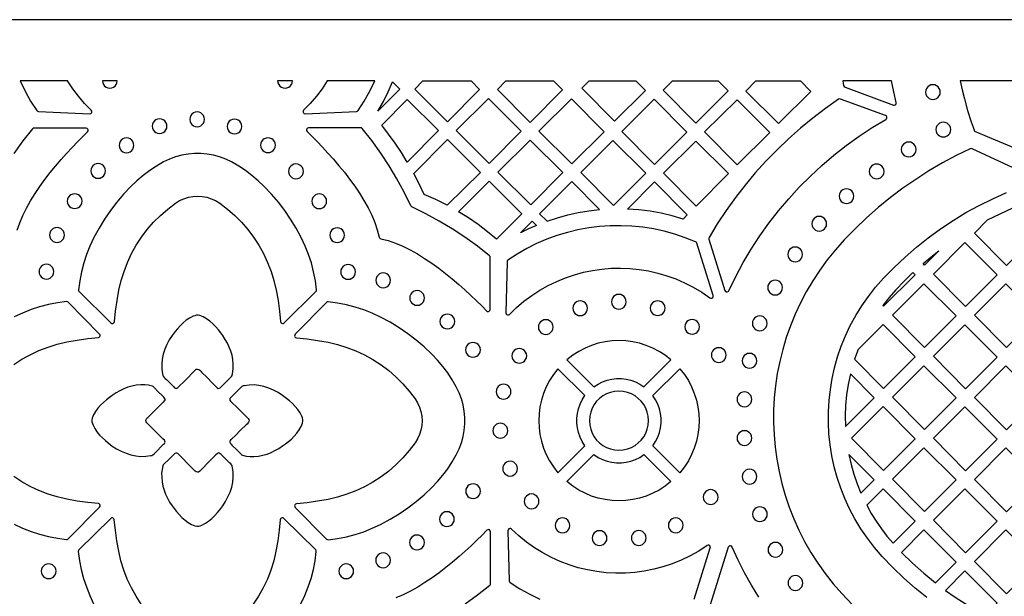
# Model space of a CAD drawing. Header units: millimetres. Extents: x -1176 to 822, y -1617 to -119.
# Tile 103 of 119: x 110 to 335, y -251 to -119. Entities that reach past the tile are written whole.
import ezdxf

# ---------------------------------------------------------------- set-up
doc = ezdxf.new("R2010")
doc.units = ezdxf.units.MM
doc.layers.add('pattern', color=5, linetype='Continuous', true_color=0x0000ff)

msp = doc.modelspace()

# ---------------------------------------------------------------- linework, layer by layer
at = {"layer": 'pattern'}
for points in [[(-1176, -1616.8), (822, -1616.8), (822, -118.96), (-1176, -118.96)], [(110.53, -132.96), (111.64, -135.28), (112.9, -137.54), (114.29, -139.73), (114.45, -139.89), (114.67, -139.94), (126.39, -140.47), (126.63, -140.42), (126.8, -140.27), (126.89, -140.07), (126.87, -139.84), (126.75, -139.64), (125.22, -138.07), (123.81, -136.44), (122.52, -134.73), (121.34, -132.96)], [(129.3, -132.96), (129.36, -133.4), (129.53, -133.8), (129.8, -134.14), (130.14, -134.39), (130.54, -134.56), (130.98, -134.62), (131.43, -134.56), (131.83, -134.39), (132.17, -134.14), (132.43, -133.8), (132.6, -133.4), (132.67, -132.96)], [(169.28, -132.96), (169.35, -133.4), (169.52, -133.8), (169.79, -134.14), (170.13, -134.39), (170.53, -134.56), (170.97, -134.62), (171.41, -134.56), (171.81, -134.39), (172.15, -134.14), (172.42, -133.8), (172.59, -133.4), (172.65, -132.96)], [(180.61, -132.96), (179.43, -134.73), (178.14, -136.43), (176.73, -138.07), (175.21, -139.64), (175.08, -139.84), (175.07, -140.07), (175.15, -140.27), (175.32, -140.42), (175.56, -140.47), (187.28, -139.94), (187.5, -139.89), (187.66, -139.73), (189.05, -137.54), (190.31, -135.28), (191.43, -132.96)], [(192.17, -139.82), (193.41, -137.65), (194.53, -135.43), (195.53, -133.14), (197.19, -134.8)], [(202.44, -132.96), (213.43, -132.96), (215.39, -134.92), (208.03, -142.27), (200.58, -134.82)], [(221.4, -132.96), (232.24, -132.96), (234.31, -135.01), (226.89, -142.41), (219.45, -134.9)], [(240.4, -132.96), (251.04, -132.96), (253.21, -135.11), (246.18, -142.13), (238.74, -134.62)], [(259.39, -132.96), (269.82, -132.96), (272.09, -135.23), (264.7, -142.62), (257.24, -135.09)], [(278.42, -132.96), (288.62, -132.96), (291.01, -135.35), (283.6, -142.69), (276.16, -135.25)], [(298.28, -132.96), (298.47, -134.02), (298.57, -134.25), (298.78, -134.38), (309.85, -138.47), (310.06, -138.5), (310.25, -138.43), (310.4, -138.3), (310.49, -138.12), (310.48, -137.9), (309.92, -135.43), (309.42, -132.96)], [(317.15, -135.5), (317.22, -135.94), (317.38, -136.35), (317.65, -136.69), (317.99, -136.95), (318.39, -137.12), (318.84, -137.18), (319.29, -137.12), (319.69, -136.95), (320.03, -136.69), (320.3, -136.35), (320.47, -135.94), (320.53, -135.5), (320.47, -135.05), (320.3, -134.65), (320.03, -134.3), (319.69, -134.04), (319.29, -133.87), (318.84, -133.81), (318.39, -133.87), (317.99, -134.04), (317.65, -134.3), (317.38, -134.65), (317.22, -135.05)], [(217.43, -136.93), (224.87, -144.44), (217.54, -151.77), (210.06, -144.29)], [(243.77, -144.54), (236.43, -151.88), (228.92, -144.44), (236.33, -137.03)], [(267.69, -169.09), (271.35, -180.82), (271.47, -181.02), (271.66, -181.13), (271.88, -181.15), (272.09, -181.06), (272.24, -180.88), (273.83, -177.62), (275.54, -174.45), (277.38, -171.35), (279.34, -168.34), (281.42, -165.42), (283.62, -162.59), (285.93, -159.85), (288.35, -157.21), (290.87, -154.67), (293.5, -152.24), (296.23, -149.91), (299.06, -147.69), (301.98, -145.59), (304.99, -143.61), (308.1, -141.74), (308.26, -141.59), (308.33, -141.39), (308.32, -141.18), (308.21, -141), (308.02, -140.87), (297.73, -137.08), (297.51, -137.04), (297.3, -137.13), (294.31, -139.23), (291.41, -141.43), (288.6, -143.73), (285.89, -146.14), (283.26, -148.65), (280.73, -151.25), (278.3, -153.94), (275.98, -156.73), (273.75, -159.6), (271.64, -162.55), (269.63, -165.59), (267.74, -168.7), (267.67, -168.89)], [(198.88, -151.5), (197.53, -149.31), (196.11, -147.18), (194.61, -145.09), (193.04, -143.06), (198.88, -137.17), (206.01, -144.3)], [(255.3, -152.02), (247.86, -144.51), (255.23, -137.13), (262.67, -144.65)], [(281.59, -144.73), (274.2, -152.12), (266.74, -144.59), (274.13, -137.27)], [(149.22, -141.73), (149.28, -142.18), (149.45, -142.58), (149.71, -142.92), (150.05, -143.19), (150.45, -143.35), (150.9, -143.42), (151.35, -143.35), (151.75, -143.19), (152.09, -142.92), (152.36, -142.58), (152.53, -142.18), (152.59, -141.73), (152.53, -141.28), (152.36, -140.88), (152.09, -140.54), (151.75, -140.27), (151.35, -140.1), (150.9, -140.04), (150.45, -140.1), (150.05, -140.27), (149.71, -140.54), (149.45, -140.88), (149.28, -141.28)], [(140.65, -143.28), (140.71, -143.73), (140.88, -144.13), (141.14, -144.47), (141.48, -144.74), (141.89, -144.91), (142.33, -144.97), (142.78, -144.91), (143.18, -144.74), (143.53, -144.47), (143.79, -144.13), (143.96, -143.73), (144.02, -143.28), (143.96, -142.83), (143.79, -142.43), (143.53, -142.09), (143.18, -141.83), (142.78, -141.66), (142.33, -141.6), (141.89, -141.66), (141.48, -141.83), (141.14, -142.09), (140.88, -142.43), (140.71, -142.83)], [(157.75, -143.37), (157.81, -143.81), (157.98, -144.22), (158.25, -144.56), (158.59, -144.82), (158.99, -144.99), (159.44, -145.05), (159.89, -144.99), (160.29, -144.82), (160.63, -144.56), (160.89, -144.22), (161.06, -143.81), (161.12, -143.37), (161.06, -142.92), (160.89, -142.51), (160.63, -142.17), (160.29, -141.91), (159.89, -141.74), (159.44, -141.68), (158.99, -141.74), (158.59, -141.91), (158.25, -142.17), (157.98, -142.51), (157.81, -142.92)], [(217.79, -173.25), (217.75, -173.05), (217.62, -172.88), (214.86, -170.7), (212.03, -168.66), (209.14, -166.75), (206.16, -164.96), (203.1, -163.29), (199.94, -161.74), (199.81, -161.64), (199.71, -161.51), (198.16, -158.35), (196.5, -155.29), (194.71, -152.31), (192.8, -149.41), (190.75, -146.59), (188.58, -143.83), (188.41, -143.69), (188.21, -143.65), (176.33, -143.65), (176.1, -143.71), (175.93, -143.86), (175.85, -144.06), (175.87, -144.28), (175.99, -144.48), (177.12, -145.6), (178.3, -146.8), (179.53, -148.08), (180.77, -149.42), (182.03, -150.84), (183.28, -152.31), (184.52, -153.82), (185.72, -155.39), (186.87, -156.98), (187.97, -158.61), (188.99, -160.26), (189.92, -161.93), (190.75, -163.6), (191.45, -165.28), (192.03, -166.95), (192.46, -168.62), (192.53, -168.8), (192.65, -168.92), (192.83, -168.99), (194.49, -169.42), (196.16, -170), (197.84, -170.71), (199.52, -171.53), (201.18, -172.46), (202.83, -173.48), (204.46, -174.58), (206.06, -175.74), (207.62, -176.94), (209.14, -178.17), (210.61, -179.43), (212.02, -180.69), (213.37, -181.93), (214.64, -183.15), (215.85, -184.34), (216.96, -185.47), (217.16, -185.59), (217.38, -185.61), (217.58, -185.53), (217.73, -185.36), (217.79, -185.13)], [(319.53, -144.07), (319.59, -144.52), (319.76, -144.92), (320.03, -145.26), (320.37, -145.52), (320.77, -145.69), (321.22, -145.75), (321.67, -145.69), (322.07, -145.52), (322.41, -145.26), (322.67, -144.92), (322.84, -144.52), (322.9, -144.07), (322.84, -143.62), (322.67, -143.22), (322.41, -142.87), (322.07, -142.61), (321.67, -142.44), (321.22, -142.38), (320.77, -142.44), (320.37, -142.61), (320.03, -142.87), (319.76, -143.22), (319.59, -143.62)], [(133.1, -147.66), (133.16, -148.11), (133.33, -148.51), (133.6, -148.85), (133.94, -149.11), (134.34, -149.28), (134.79, -149.34), (135.24, -149.28), (135.64, -149.11), (135.98, -148.85), (136.25, -148.51), (136.42, -148.11), (136.48, -147.66), (136.42, -147.21), (136.25, -146.81), (135.98, -146.46), (135.64, -146.2), (135.24, -146.03), (134.79, -145.97), (134.34, -146.03), (133.94, -146.2), (133.6, -146.46), (133.33, -146.81), (133.16, -147.21)], [(165.39, -147.63), (165.45, -148.08), (165.62, -148.48), (165.88, -148.83), (166.23, -149.09), (166.63, -149.26), (167.08, -149.32), (167.52, -149.26), (167.93, -149.09), (168.27, -148.83), (168.53, -148.48), (168.7, -148.08), (168.76, -147.63), (168.7, -147.19), (168.53, -146.78), (168.27, -146.44), (167.93, -146.18), (167.52, -146.01), (167.08, -145.95), (166.63, -146.01), (166.23, -146.18), (165.88, -146.44), (165.62, -146.78), (165.45, -147.19)], [(200.35, -154.08), (208.04, -146.33), (215.55, -153.84), (207.96, -161.35), (205.38, -160.05), (202.73, -158.87), (201.59, -156.45)], [(227.04, -161.27), (219.56, -153.79), (226.9, -146.46), (234.41, -153.9)], [(253.31, -154), (245.9, -161.41), (238.46, -153.9), (245.8, -146.56)], [(264.8, -161.52), (257.36, -154.01), (264.7, -146.67), (272.21, -154.11)], [(311.63, -148.6), (311.69, -149.05), (311.86, -149.45), (312.13, -149.79), (312.47, -150.06), (312.87, -150.23), (313.32, -150.29), (313.77, -150.23), (314.17, -150.06), (314.51, -149.79), (314.77, -149.45), (314.94, -149.05), (315, -148.6), (314.94, -148.15), (314.77, -147.75), (314.51, -147.41), (314.17, -147.14), (313.77, -146.97), (313.32, -146.91), (312.87, -146.97), (312.47, -147.14), (312.13, -147.41), (311.86, -147.75), (311.69, -148.15)], [(166.2, -157.04), (164.84, -155.74), (163.42, -154.54), (161.94, -153.43), (160.39, -152.41), (158.76, -151.46), (157.42, -150.81), (156.03, -150.29), (154.62, -149.9), (153.18, -149.64), (151.73, -149.51), (150.28, -149.51), (148.83, -149.64), (147.39, -149.9), (145.98, -150.29), (144.6, -150.81), (143.26, -151.46), (141.63, -152.41), (140.08, -153.43), (138.59, -154.54), (137.17, -155.74), (135.81, -157.04), (134.13, -158.81), (132.57, -160.64), (131.11, -162.54), (129.76, -164.52), (128.51, -166.58), (127.35, -168.73), (126.45, -170.65), (125.68, -172.58), (125.04, -174.53), (124.52, -176.53), (124.12, -178.57), (123.84, -180.67), (123.86, -180.88), (123.98, -181.06), (131.24, -188.23), (131.43, -188.35), (131.65, -188.37), (131.84, -188.29), (131.99, -188.14), (132.06, -187.93), (132.3, -185.51), (132.64, -183.11), (133.06, -180.72), (133.57, -178.55), (134.23, -176.44), (135.02, -174.39), (135.96, -172.4), (137.02, -170.48), (138.22, -168.64), (139.54, -166.89), (140.98, -165.23), (142.53, -163.67), (144.2, -162.21), (145.97, -160.87), (146.9, -160.29), (147.89, -159.84), (148.91, -159.52), (149.95, -159.33), (151.01, -159.27), (152.06, -159.33), (153.11, -159.52), (154.13, -159.84), (155.11, -160.29), (156.05, -160.87), (157.82, -162.21), (159.48, -163.67), (161.04, -165.23), (162.48, -166.89), (163.8, -168.64), (164.99, -170.48), (166.06, -172.4), (166.99, -174.39), (167.79, -176.44), (168.44, -178.55), (168.95, -180.72), (169.38, -183.11), (169.71, -185.51), (169.95, -187.93), (170.02, -188.14), (170.17, -188.29), (170.37, -188.37), (170.58, -188.35), (170.77, -188.23), (178.03, -181.06), (178.15, -180.88), (178.17, -180.67), (177.89, -178.57), (177.5, -176.53), (176.98, -174.53), (176.33, -172.58), (175.56, -170.65), (174.66, -168.73), (173.5, -166.58), (172.25, -164.52), (170.9, -162.54), (169.45, -160.64), (167.88, -158.81)], [(126.63, -153.5), (126.69, -153.95), (126.86, -154.35), (127.13, -154.69), (127.47, -154.95), (127.87, -155.12), (128.32, -155.18), (128.77, -155.12), (129.17, -154.95), (129.51, -154.69), (129.77, -154.35), (129.94, -153.95), (130, -153.5), (129.94, -153.05), (129.77, -152.65), (129.51, -152.31), (129.17, -152.04), (128.77, -151.87), (128.32, -151.81), (127.87, -151.87), (127.47, -152.04), (127.13, -152.31), (126.86, -152.65), (126.69, -153.05)], [(171.78, -153.6), (171.84, -154.05), (172.01, -154.45), (172.27, -154.79), (172.61, -155.06), (173.01, -155.23), (173.46, -155.29), (173.91, -155.23), (174.31, -155.06), (174.65, -154.79), (174.92, -154.45), (175.09, -154.05), (175.15, -153.6), (175.09, -153.15), (174.92, -152.75), (174.65, -152.41), (174.31, -152.15), (173.91, -151.97), (173.46, -151.91), (173.01, -151.97), (172.61, -152.15), (172.27, -152.41), (172.01, -152.75), (171.84, -153.15)], [(304.31, -153.61), (304.37, -154.06), (304.54, -154.46), (304.8, -154.81), (305.14, -155.07), (305.55, -155.24), (305.99, -155.3), (306.44, -155.24), (306.84, -155.07), (307.18, -154.81), (307.45, -154.46), (307.62, -154.06), (307.68, -153.61), (307.62, -153.16), (307.45, -152.76), (307.18, -152.42), (306.84, -152.16), (306.44, -151.99), (305.99, -151.93), (305.55, -151.99), (305.14, -152.16), (304.8, -152.42), (304.54, -152.76), (304.37, -153.16)], [(210.55, -162.81), (217.54, -155.82), (225.02, -163.29), (219.23, -169.09), (217.16, -167.38), (215.03, -165.76), (212.82, -164.24)], [(230.78, -164.97), (233.13, -164.2), (235.49, -163.55), (237.88, -163.02), (240.29, -162.62), (242.75, -162.34), (236.42, -155.95), (229.07, -163.28)], [(261.8, -164.51), (259.31, -163.77), (256.82, -163.17), (254.3, -162.71), (251.75, -162.39), (249.16, -162.2), (255.33, -156.03), (262.77, -163.54)], [(121.27, -160.41), (121.33, -160.85), (121.5, -161.26), (121.76, -161.6), (122.1, -161.86), (122.5, -162.03), (122.95, -162.09), (123.4, -162.03), (123.8, -161.86), (124.14, -161.6), (124.41, -161.26), (124.58, -160.85), (124.64, -160.41), (124.58, -159.96), (124.41, -159.55), (124.14, -159.21), (123.8, -158.95), (123.4, -158.78), (122.95, -158.72), (122.5, -158.78), (122.1, -158.95), (121.76, -159.21), (121.5, -159.55), (121.33, -159.96)], [(177.1, -160.44), (177.16, -160.88), (177.33, -161.29), (177.6, -161.63), (177.94, -161.89), (178.34, -162.06), (178.79, -162.12), (179.24, -162.06), (179.64, -161.89), (179.98, -161.63), (180.24, -161.29), (180.41, -160.88), (180.47, -160.44), (180.41, -159.99), (180.24, -159.58), (179.98, -159.24), (179.64, -158.98), (179.24, -158.81), (178.79, -158.75), (178.34, -158.81), (177.94, -158.98), (177.6, -159.24), (177.33, -159.58), (177.16, -159.99)], [(297.43, -159.27), (297.49, -159.72), (297.66, -160.12), (297.93, -160.47), (298.27, -160.73), (298.67, -160.9), (299.12, -160.96), (299.57, -160.9), (299.97, -160.73), (300.31, -160.47), (300.57, -160.12), (300.74, -159.72), (300.8, -159.27), (300.74, -158.83), (300.57, -158.42), (300.31, -158.08), (299.97, -157.82), (299.57, -157.65), (299.12, -157.59), (298.67, -157.65), (298.27, -157.82), (297.93, -158.08), (297.66, -158.42), (297.49, -158.83)], [(291.21, -165.57), (291.27, -166.02), (291.44, -166.42), (291.71, -166.76), (292.05, -167.03), (292.45, -167.2), (292.9, -167.26), (293.35, -167.2), (293.75, -167.03), (294.09, -166.76), (294.35, -166.42), (294.52, -166.02), (294.58, -165.57), (294.52, -165.12), (294.35, -164.72), (294.09, -164.38), (293.75, -164.12), (293.35, -163.95), (292.9, -163.88), (292.45, -163.95), (292.05, -164.12), (291.71, -164.38), (291.44, -164.72), (291.27, -165.12)], [(331.23, -164.77), (328.32, -167.69), (335.63, -175.1), (342.84, -167.86), (337.04, -162.04), (334.11, -163.35)], [(264.69, -169.73), (262.33, -168.78), (259.94, -167.96), (257.52, -167.29), (255.07, -166.76), (252.61, -166.37), (250.14, -166.12), (247.66, -166.01), (245.19, -166.04), (242.72, -166.21), (240.27, -166.52), (237.83, -166.96), (235.42, -167.55), (233.04, -168.27), (230.7, -169.12), (228.4, -170.11), (226.16, -171.23), (223.96, -172.49), (221.83, -173.89), (221.68, -174.05), (221.63, -174.27), (221.35, -185.91), (221.41, -186.15), (221.55, -186.31), (221.76, -186.4), (221.98, -186.38), (222.18, -186.26), (223.81, -184.69), (225.51, -183.25), (227.29, -181.93), (229.13, -180.73), (231.03, -179.66), (232.98, -178.72), (234.98, -177.9), (237.01, -177.22), (239.08, -176.65), (241.17, -176.22), (243.29, -175.92), (245.41, -175.74), (247.55, -175.69), (249.69, -175.78), (251.82, -175.99), (253.94, -176.34), (256.04, -176.82), (258.12, -177.43), (260.17, -178.17), (262.18, -179.05), (264.15, -180.06), (266.07, -181.2), (267.93, -182.48), (268.16, -182.58), (268.39, -182.54), (268.58, -182.41), (268.69, -182.21), (268.67, -181.95), (264.96, -170.03), (264.86, -169.85)], [(228.33, -165.93), (226.51, -166.75), (224.72, -167.64), (227.38, -164.98)], [(117.24, -168.14), (117.3, -168.59), (117.47, -168.99), (117.73, -169.33), (118.07, -169.6), (118.48, -169.77), (118.93, -169.83), (119.37, -169.77), (119.78, -169.6), (120.12, -169.33), (120.38, -168.99), (120.55, -168.59), (120.61, -168.14), (120.55, -167.69), (120.38, -167.29), (120.12, -166.95), (119.78, -166.68), (119.37, -166.51), (118.93, -166.45), (118.48, -166.51), (118.07, -166.68), (117.73, -166.95), (117.47, -167.29), (117.3, -167.69)], [(181.18, -168.17), (181.24, -168.62), (181.41, -169.02), (181.67, -169.36), (182.02, -169.63), (182.42, -169.8), (182.87, -169.86), (183.31, -169.8), (183.72, -169.63), (184.06, -169.36), (184.32, -169.02), (184.49, -168.62), (184.55, -168.17), (184.49, -167.72), (184.32, -167.32), (184.06, -166.98), (183.72, -166.71), (183.31, -166.54), (182.87, -166.48), (182.42, -166.54), (182.02, -166.71), (181.67, -166.98), (181.41, -167.32), (181.24, -167.72)], [(326.28, -184.48), (333.49, -177.24), (326.15, -169.88), (318.97, -177.08)], [(285.72, -172.57), (285.78, -173.01), (285.95, -173.42), (286.21, -173.76), (286.55, -174.02), (286.96, -174.19), (287.4, -174.25), (287.85, -174.19), (288.25, -174.02), (288.59, -173.76), (288.86, -173.42), (289.03, -173.01), (289.09, -172.57), (289.03, -172.12), (288.86, -171.71), (288.59, -171.37), (288.25, -171.11), (287.85, -170.94), (287.4, -170.88), (286.96, -170.94), (286.55, -171.11), (286.21, -171.37), (285.95, -171.71), (285.78, -172.12)], [(320.17, -171.78), (316.93, -175.03), (316.58, -174.68), (318.35, -173.2)], [(114.82, -176.51), (114.88, -176.96), (115.05, -177.36), (115.32, -177.7), (115.66, -177.96), (116.06, -178.13), (116.51, -178.19), (116.96, -178.13), (117.36, -177.96), (117.7, -177.7), (117.96, -177.36), (118.13, -176.96), (118.19, -176.51), (118.13, -176.06), (117.96, -175.66), (117.7, -175.32), (117.36, -175.05), (116.96, -174.88), (116.51, -174.82), (116.06, -174.88), (115.66, -175.05), (115.32, -175.32), (115.05, -175.66), (114.88, -176.06)], [(183.68, -176.58), (183.74, -177.02), (183.91, -177.43), (184.18, -177.77), (184.52, -178.03), (184.92, -178.2), (185.37, -178.26), (185.82, -178.2), (186.22, -178.03), (186.56, -177.77), (186.82, -177.43), (186.99, -177.02), (187.05, -176.58), (186.99, -176.13), (186.82, -175.72), (186.56, -175.38), (186.22, -175.12), (185.82, -174.95), (185.37, -174.89), (184.92, -174.95), (184.52, -175.12), (184.18, -175.38), (183.91, -175.72), (183.74, -176.13)], [(191.69, -178.49), (191.75, -178.94), (191.92, -179.34), (192.19, -179.68), (192.53, -179.95), (192.93, -180.12), (193.38, -180.18), (193.83, -180.12), (194.23, -179.95), (194.57, -179.68), (194.83, -179.34), (195, -178.94), (195.06, -178.49), (195, -178.04), (194.83, -177.64), (194.57, -177.3), (194.23, -177.04), (193.83, -176.87), (193.38, -176.81), (192.93, -176.87), (192.53, -177.04), (192.19, -177.3), (191.92, -177.64), (191.75, -178.04)], [(314.28, -176.73), (312.28, -178.66), (310.36, -180.66), (308.82, -182.4), (307.38, -184.22), (307.58, -184.41), (314.76, -177.21)], [(281.14, -180.15), (281.2, -180.6), (281.37, -181), (281.63, -181.34), (281.98, -181.61), (282.38, -181.78), (282.83, -181.84), (283.27, -181.78), (283.68, -181.61), (284.02, -181.34), (284.28, -181), (284.45, -180.6), (284.51, -180.15), (284.45, -179.7), (284.28, -179.3), (284.02, -178.96), (283.68, -178.69), (283.27, -178.52), (282.83, -178.46), (282.38, -178.52), (281.98, -178.69), (281.63, -178.96), (281.37, -179.3), (281.2, -179.7)], [(309.62, -186.46), (316.93, -193.86), (324.15, -186.63), (316.8, -179.26)], [(335.63, -193.86), (342.84, -186.63), (335.5, -179.26), (328.32, -186.46)], [(199.43, -182.52), (199.49, -182.97), (199.66, -183.37), (199.92, -183.71), (200.26, -183.97), (200.66, -184.14), (201.11, -184.2), (201.56, -184.14), (201.96, -183.97), (202.3, -183.71), (202.57, -183.37), (202.74, -182.97), (202.8, -182.52), (202.74, -182.07), (202.57, -181.67), (202.3, -181.33), (201.96, -181.06), (201.56, -180.89), (201.11, -180.83), (200.66, -180.89), (200.26, -181.06), (199.92, -181.33), (199.66, -181.67), (199.49, -182.07)], [(245.47, -183.38), (245.53, -183.83), (245.7, -184.23), (245.97, -184.57), (246.31, -184.84), (246.71, -185.01), (247.16, -185.07), (247.61, -185.01), (248.01, -184.84), (248.35, -184.57), (248.61, -184.23), (248.78, -183.83), (248.84, -183.38), (248.78, -182.94), (248.61, -182.53), (248.35, -182.19), (248.01, -181.93), (247.61, -181.76), (247.16, -181.7), (246.71, -181.76), (246.31, -181.93), (245.97, -182.19), (245.7, -182.53), (245.53, -182.94)], [(204.48, -195.38), (202.71, -193.7), (200.88, -192.14), (198.98, -190.68), (197, -189.33), (194.94, -188.08), (192.79, -186.92), (190.88, -186.02), (188.95, -185.25), (186.99, -184.61), (185, -184.09), (182.95, -183.69), (180.85, -183.41), (180.64, -183.43), (180.46, -183.55), (173.29, -190.81), (173.17, -191.01), (173.15, -191.22), (173.23, -191.41), (173.38, -191.56), (173.59, -191.63), (176.01, -191.87), (178.41, -192.21), (180.8, -192.63), (182.97, -193.14), (185.08, -193.8), (187.14, -194.59), (189.13, -195.53), (191.04, -196.59), (192.88, -197.79), (194.63, -199.11), (196.29, -200.55), (197.86, -202.1), (199.31, -203.77), (200.66, -205.54), (201.23, -206.47), (201.68, -207.46), (202, -208.48), (202.19, -209.52), (202.26, -210.58), (202.19, -211.63), (202, -212.68), (201.68, -213.7), (201.23, -214.68), (200.66, -215.62), (199.31, -217.39), (197.86, -219.05), (196.29, -220.61), (194.63, -222.05), (192.88, -223.37), (191.04, -224.56), (189.13, -225.63), (187.14, -226.56), (185.08, -227.36), (182.97, -228.01), (180.8, -228.52), (178.41, -228.95), (176.01, -229.28), (173.59, -229.52), (173.38, -229.59), (173.23, -229.74), (173.15, -229.94), (173.17, -230.15), (173.29, -230.34), (180.46, -237.6), (180.64, -237.72), (180.85, -237.74), (182.95, -237.46), (185, -237.07), (186.99, -236.55), (188.95, -235.9), (190.88, -235.13), (192.79, -234.23), (194.94, -233.07), (197, -231.82), (198.98, -230.47), (200.88, -229.02), (202.71, -227.45), (204.48, -225.78), (205.78, -224.41), (206.98, -222.99), (208.09, -221.51), (209.11, -219.96), (210.06, -218.33), (210.71, -216.99), (211.23, -215.6), (211.62, -214.19), (211.88, -212.75), (212.01, -211.3), (212.01, -209.85), (211.88, -208.4), (211.62, -206.96), (211.23, -205.55), (210.71, -204.17), (210.06, -202.83), (209.11, -201.2), (208.09, -199.65), (206.98, -198.16), (205.78, -196.74)], [(236.65, -184.87), (236.71, -185.32), (236.88, -185.72), (237.14, -186.06), (237.49, -186.33), (237.89, -186.5), (238.34, -186.56), (238.78, -186.5), (239.19, -186.33), (239.53, -186.06), (239.79, -185.72), (239.96, -185.32), (240.02, -184.87), (239.96, -184.42), (239.79, -184.02), (239.53, -183.68), (239.19, -183.41), (238.78, -183.24), (238.34, -183.18), (237.89, -183.24), (237.49, -183.41), (237.14, -183.68), (236.88, -184.02), (236.71, -184.42)], [(254.34, -184.85), (254.4, -185.29), (254.57, -185.7), (254.83, -186.04), (255.17, -186.3), (255.57, -186.47), (256.02, -186.53), (256.47, -186.47), (256.87, -186.3), (257.21, -186.04), (257.48, -185.7), (257.65, -185.29), (257.71, -184.85), (257.65, -184.4), (257.48, -184), (257.21, -183.65), (256.87, -183.39), (256.47, -183.22), (256.02, -183.16), (255.57, -183.22), (255.17, -183.39), (254.83, -183.65), (254.57, -184), (254.4, -184.4)], [(150.47, -199), (150.72, -198.81), (150.98, -198.77), (151.28, -198.86), (151.53, -199.03), (151.73, -199.23), (151.93, -199.45), (153.17, -200.7), (154.41, -201.96), (155.03, -202.58), (155.17, -202.75), (155.31, -202.91), (155.47, -203.06), (155.68, -203.16), (155.92, -203.15), (156.15, -203.03), (156.36, -202.85), (156.55, -202.66), (156.69, -202.51), (157.58, -201.62), (158.48, -200.74), (158.63, -200.6), (158.77, -200.45), (158.88, -200.26), (159.06, -199.39), (159.14, -198.52), (159.14, -197.64), (159.05, -196.58), (158.87, -195.59), (158.6, -194.64), (158.25, -193.73), (157.82, -192.85), (157.32, -191.98), (156.75, -191.11), (156.29, -190.47), (155.76, -189.8), (155.16, -189.12), (154.51, -188.45), (153.81, -187.84), (153.08, -187.3), (152.32, -186.86), (151.54, -186.55), (151.12, -186.47), (150.73, -186.48), (150.35, -186.57), (149.97, -186.71), (149.18, -187.1), (148.42, -187.62), (147.7, -188.22), (147.03, -188.87), (146.42, -189.54), (145.88, -190.2), (145.19, -191.12), (144.56, -192.11), (144, -193.16), (143.53, -194.25), (143.16, -195.37), (142.92, -196.51), (142.82, -197.64), (142.85, -198.76), (143, -199.88), (143.05, -200.14), (143.15, -200.39), (143.37, -200.66), (143.63, -200.9), (143.88, -201.13), (145.36, -202.6), (145.59, -202.83), (145.77, -203.01), (145.94, -203.13), (146.1, -203.17), (146.28, -203.14), (146.49, -203), (146.75, -202.76), (147.99, -201.51)], [(206.33, -187.88), (206.39, -188.33), (206.56, -188.74), (206.83, -189.08), (207.17, -189.34), (207.57, -189.51), (208.02, -189.57), (208.47, -189.51), (208.87, -189.34), (209.21, -189.08), (209.47, -188.74), (209.64, -188.33), (209.7, -187.88), (209.64, -187.44), (209.47, -187.03), (209.21, -186.69), (208.87, -186.43), (208.47, -186.26), (208.02, -186.2), (207.57, -186.26), (207.17, -186.43), (206.83, -186.69), (206.56, -187.03), (206.39, -187.44)], [(228.79, -189.16), (228.85, -189.61), (229.02, -190.02), (229.29, -190.36), (229.63, -190.62), (230.03, -190.79), (230.48, -190.85), (230.93, -190.79), (231.33, -190.62), (231.67, -190.36), (231.93, -190.02), (232.1, -189.61), (232.16, -189.16), (232.1, -188.72), (231.93, -188.31), (231.67, -187.97), (231.33, -187.71), (230.93, -187.54), (230.48, -187.48), (230.03, -187.54), (229.63, -187.71), (229.29, -187.97), (229.02, -188.31), (228.85, -188.72)], [(262.2, -189.11), (262.26, -189.56), (262.43, -189.96), (262.69, -190.31), (263.03, -190.57), (263.43, -190.74), (263.88, -190.8), (264.33, -190.74), (264.73, -190.57), (265.07, -190.31), (265.34, -189.96), (265.51, -189.56), (265.57, -189.11), (265.51, -188.67), (265.34, -188.26), (265.07, -187.92), (264.73, -187.66), (264.33, -187.49), (263.88, -187.43), (263.43, -187.49), (263.03, -187.66), (262.69, -187.92), (262.43, -188.26), (262.26, -188.67)], [(277.63, -188.32), (277.7, -188.77), (277.87, -189.17), (278.13, -189.51), (278.47, -189.77), (278.87, -189.94), (279.32, -190), (279.77, -189.94), (280.17, -189.77), (280.51, -189.51), (280.78, -189.17), (280.95, -188.77), (281.01, -188.32), (280.95, -187.87), (280.78, -187.47), (280.51, -187.12), (280.17, -186.86), (279.77, -186.69), (279.32, -186.63), (278.87, -186.69), (278.47, -186.86), (278.13, -187.12), (277.87, -187.47), (277.7, -187.87)], [(300.98, -196.52), (307.59, -203.21), (314.8, -195.97), (307.45, -188.61), (301.78, -194.3)], [(333.49, -196.01), (326.15, -188.64), (318.97, -195.84), (326.28, -203.25)], [(212.18, -194.36), (212.24, -194.81), (212.41, -195.21), (212.67, -195.55), (213.01, -195.81), (213.41, -195.98), (213.86, -196.04), (214.31, -195.98), (214.71, -195.81), (215.05, -195.55), (215.32, -195.21), (215.49, -194.81), (215.55, -194.36), (215.49, -193.91), (215.32, -193.51), (215.05, -193.16), (214.71, -192.9), (214.31, -192.73), (213.86, -192.67), (213.41, -192.73), (213.01, -192.9), (212.67, -193.16), (212.41, -193.51), (212.24, -193.91)], [(241.47, -202.79), (242.42, -202.17), (243.43, -201.67), (244.47, -201.3), (245.54, -201.05), (246.63, -200.93), (247.73, -200.93), (248.82, -201.05), (249.89, -201.3), (250.93, -201.67), (251.94, -202.17), (252.89, -202.79), (259.06, -196.63), (257.74, -195.6), (256.35, -194.71), (254.91, -193.96), (253.42, -193.34), (251.89, -192.86), (250.34, -192.52), (248.76, -192.32), (247.18, -192.25), (245.6, -192.32), (244.02, -192.52), (242.47, -192.86), (240.94, -193.34), (239.45, -193.96), (238.01, -194.71), (236.62, -195.6), (235.3, -196.63)], [(222.75, -195.73), (222.81, -196.18), (222.98, -196.59), (223.24, -196.93), (223.58, -197.19), (223.99, -197.36), (224.44, -197.42), (224.88, -197.36), (225.28, -197.19), (225.63, -196.93), (225.89, -196.59), (226.06, -196.18), (226.12, -195.73), (226.06, -195.29), (225.89, -194.88), (225.63, -194.54), (225.28, -194.28), (224.88, -194.11), (224.44, -194.05), (223.99, -194.11), (223.58, -194.28), (223.24, -194.54), (222.98, -194.88), (222.81, -195.29)], [(268.28, -195.56), (268.34, -196), (268.51, -196.41), (268.77, -196.75), (269.12, -197.01), (269.52, -197.18), (269.97, -197.24), (270.41, -197.18), (270.82, -197.01), (271.16, -196.75), (271.42, -196.41), (271.59, -196), (271.65, -195.56), (271.59, -195.11), (271.42, -194.7), (271.16, -194.36), (270.82, -194.1), (270.41, -193.93), (269.97, -193.87), (269.52, -193.93), (269.12, -194.1), (268.77, -194.36), (268.51, -194.7), (268.34, -195.11)], [(275.3, -196.86), (275.36, -197.31), (275.53, -197.71), (275.79, -198.05), (276.13, -198.32), (276.53, -198.49), (276.98, -198.55), (277.43, -198.49), (277.83, -198.32), (278.17, -198.05), (278.44, -197.71), (278.61, -197.31), (278.67, -196.86), (278.61, -196.41), (278.44, -196.01), (278.17, -195.67), (277.83, -195.4), (277.43, -195.23), (276.98, -195.17), (276.53, -195.23), (276.13, -195.4), (275.79, -195.67), (275.53, -196.01), (275.36, -196.41)], [(233.26, -222.42), (239.43, -216.26), (238.81, -215.3), (238.31, -214.3), (237.94, -213.25), (237.69, -212.18), (237.57, -211.09), (237.57, -210), (237.69, -208.91), (237.94, -207.84), (238.31, -206.79), (238.81, -205.79), (239.43, -204.83), (233.26, -198.67), (232.23, -199.99), (231.34, -201.37), (230.59, -202.81), (229.98, -204.3), (229.5, -205.83), (229.16, -207.39), (228.95, -208.96), (228.88, -210.55), (228.95, -212.13), (229.16, -213.7), (229.5, -215.26), (229.98, -216.79), (230.59, -218.28), (231.34, -219.72), (232.23, -221.1)], [(254.93, -216.26), (255.55, -215.3), (256.05, -214.3), (256.42, -213.25), (256.67, -212.18), (256.8, -211.09), (256.8, -210), (256.67, -208.91), (256.42, -207.84), (256.05, -206.79), (255.55, -205.79), (254.93, -204.83), (261.1, -198.67), (262.13, -199.99), (263.02, -201.37), (263.77, -202.81), (264.38, -204.3), (264.86, -205.83), (265.2, -207.39), (265.41, -208.96), (265.48, -210.54), (265.41, -212.13), (265.2, -213.7), (264.86, -215.26), (264.38, -216.79), (263.77, -218.28), (263.02, -219.72), (262.13, -221.1), (261.1, -222.42)], [(298.88, -211.91), (305.45, -205.32), (300.03, -199.88), (299.52, -202.27), (299.15, -204.66), (298.92, -207.05), (298.83, -209.47)], [(316.8, -197.99), (309.62, -205.19), (316.93, -212.59), (324.15, -205.36)], [(335.63, -212.63), (342.84, -205.39), (335.5, -198.03), (328.32, -205.23)], [(219.16, -203.92), (219.22, -204.37), (219.39, -204.77), (219.65, -205.11), (220, -205.38), (220.4, -205.55), (220.85, -205.61), (221.29, -205.55), (221.7, -205.38), (222.04, -205.11), (222.3, -204.77), (222.47, -204.37), (222.53, -203.92), (222.47, -203.47), (222.3, -203.07), (222.04, -202.73), (221.7, -202.46), (221.29, -202.29), (220.85, -202.23), (220.4, -202.29), (220, -202.46), (219.65, -202.73), (219.39, -203.07), (219.22, -203.47)], [(139.43, -211.06), (139.24, -210.8), (139.2, -210.54), (139.29, -210.24), (139.46, -209.99), (139.66, -209.79), (139.88, -209.59), (141.13, -208.35), (142.39, -207.11), (143.01, -206.49), (143.18, -206.35), (143.34, -206.21), (143.49, -206.05), (143.59, -205.84), (143.58, -205.61), (143.46, -205.38), (143.28, -205.16), (143.09, -204.97), (142.94, -204.83), (142.05, -203.94), (141.17, -203.05), (141.03, -202.89), (140.88, -202.75), (140.69, -202.65), (139.82, -202.46), (138.95, -202.38), (138.07, -202.39), (137.01, -202.47), (136.02, -202.65), (135.07, -202.92), (134.16, -203.27), (133.28, -203.7), (132.41, -204.2), (131.54, -204.77), (130.9, -205.23), (130.23, -205.76), (129.54, -206.36), (128.88, -207.01), (128.27, -207.71), (127.73, -208.44), (127.29, -209.2), (126.97, -209.99), (126.9, -210.4), (126.91, -210.79), (127, -211.17), (127.14, -211.55), (127.53, -212.35), (128.05, -213.11), (128.65, -213.82), (129.3, -214.49), (129.97, -215.1), (130.63, -215.64), (131.55, -216.33), (132.54, -216.96), (133.59, -217.52), (134.68, -218), (135.8, -218.36), (136.94, -218.6), (138.07, -218.7), (139.19, -218.67), (140.31, -218.52), (140.57, -218.48), (140.82, -218.38), (141.09, -218.15), (141.33, -217.9), (141.56, -217.64), (143.03, -216.16), (143.26, -215.94), (143.44, -215.75), (143.56, -215.58), (143.6, -215.42), (143.57, -215.24), (143.43, -215.03), (143.19, -214.77), (141.94, -213.53)], [(162.52, -210.04), (162.71, -210.29), (162.75, -210.55), (162.66, -210.85), (162.5, -211.1), (162.29, -211.31), (162.07, -211.5), (160.82, -212.74), (159.57, -213.98), (158.94, -214.6), (158.78, -214.74), (158.61, -214.88), (158.46, -215.04), (158.36, -215.26), (158.37, -215.49), (158.49, -215.72), (158.67, -215.93), (158.86, -216.12), (159.01, -216.26), (159.9, -217.15), (160.79, -218.05), (160.92, -218.2), (161.07, -218.35), (161.26, -218.45), (162.13, -218.63), (163, -218.71), (163.88, -218.71), (164.94, -218.62), (165.93, -218.44), (166.88, -218.17), (167.79, -217.82), (168.67, -217.39), (169.54, -216.89), (170.41, -216.32), (171.05, -215.86), (171.73, -215.33), (172.41, -214.73), (173.07, -214.08), (173.68, -213.38), (174.22, -212.65), (174.66, -211.89), (174.98, -211.11), (175.06, -210.69), (175.04, -210.3), (174.96, -209.92), (174.82, -209.54), (174.42, -208.75), (173.91, -207.99), (173.31, -207.27), (172.65, -206.6), (171.98, -205.99), (171.32, -205.45), (170.4, -204.76), (169.41, -204.13), (168.36, -203.57), (167.28, -203.1), (166.15, -202.73), (165.01, -202.49), (163.89, -202.39), (162.76, -202.42), (161.64, -202.57), (161.38, -202.62), (161.13, -202.72), (160.86, -202.94), (160.62, -203.2), (160.39, -203.45), (158.92, -204.93), (158.69, -205.16), (158.51, -205.34), (158.39, -205.51), (158.35, -205.67), (158.39, -205.85), (158.52, -206.06), (158.76, -206.32), (160.01, -207.56)], [(240.44, -210.54), (240.51, -211.54), (240.73, -212.49), (241.07, -213.39), (241.53, -214.22), (242.09, -214.97), (242.76, -215.63), (243.51, -216.2), (244.34, -216.66), (245.23, -217), (246.19, -217.21), (247.18, -217.29), (248.18, -217.21), (249.13, -217), (250.02, -216.66), (250.85, -216.2), (251.6, -215.63), (252.27, -214.97), (252.84, -214.22), (253.29, -213.39), (253.64, -212.49), (253.85, -211.54), (253.92, -210.54), (253.85, -209.55), (253.64, -208.6), (253.29, -207.7), (252.84, -206.87), (252.27, -206.12), (251.6, -205.46), (250.85, -204.89), (250.02, -204.43), (249.13, -204.09), (248.18, -203.88), (247.18, -203.8), (246.19, -203.88), (245.23, -204.09), (244.34, -204.43), (243.51, -204.89), (242.76, -205.46), (242.09, -206.12), (241.53, -206.87), (241.07, -207.7), (240.73, -208.6), (240.51, -209.55)], [(274.13, -205.67), (274.19, -206.12), (274.36, -206.52), (274.62, -206.86), (274.97, -207.12), (275.37, -207.29), (275.82, -207.35), (276.26, -207.29), (276.67, -207.12), (277.01, -206.86), (277.27, -206.52), (277.44, -206.12), (277.5, -205.67), (277.44, -205.22), (277.27, -204.82), (277.01, -204.47), (276.67, -204.21), (276.26, -204.04), (275.82, -203.98), (275.37, -204.04), (274.97, -204.21), (274.62, -204.47), (274.36, -204.82), (274.19, -205.22)], [(307.45, -207.34), (300.27, -214.54), (307.59, -221.94), (314.8, -214.7)], [(326.15, -207.37), (318.97, -214.57), (326.28, -221.98), (333.49, -214.74)], [(218.43, -212.83), (218.49, -213.28), (218.66, -213.68), (218.92, -214.02), (219.26, -214.28), (219.67, -214.45), (220.12, -214.51), (220.56, -214.45), (220.97, -214.28), (221.31, -214.02), (221.57, -213.68), (221.74, -213.28), (221.8, -212.83), (221.74, -212.38), (221.57, -211.98), (221.31, -211.64), (220.97, -211.37), (220.56, -211.2), (220.12, -211.14), (219.67, -211.2), (219.26, -211.37), (218.92, -211.64), (218.66, -211.98), (218.49, -212.38)], [(274.13, -214.52), (274.19, -214.96), (274.36, -215.37), (274.62, -215.71), (274.97, -215.97), (275.37, -216.14), (275.82, -216.2), (276.26, -216.14), (276.67, -215.97), (277.01, -215.71), (277.27, -215.37), (277.44, -214.96), (277.5, -214.52), (277.44, -214.07), (277.27, -213.66), (277.01, -213.32), (276.67, -213.06), (276.26, -212.89), (275.82, -212.83), (275.37, -212.89), (274.97, -213.06), (274.62, -213.32), (274.36, -213.66), (274.19, -214.07)], [(151.49, -222.09), (151.23, -222.28), (150.97, -222.32), (150.67, -222.23), (150.42, -222.07), (150.22, -221.86), (150.02, -221.64), (148.78, -220.39), (147.54, -219.14), (146.92, -218.51), (146.78, -218.35), (146.64, -218.18), (146.48, -218.04), (146.27, -217.93), (146.04, -217.94), (145.8, -218.06), (145.59, -218.24), (145.4, -218.43), (145.26, -218.58), (144.37, -219.47), (143.48, -220.36), (143.32, -220.5), (143.18, -220.64), (143.08, -220.83), (142.89, -221.7), (142.81, -222.57), (142.82, -223.45), (142.9, -224.51), (143.08, -225.5), (143.35, -226.45), (143.7, -227.36), (144.13, -228.25), (144.63, -229.12), (145.2, -229.98), (145.66, -230.62), (146.19, -231.3), (146.79, -231.98), (147.44, -232.64), (148.14, -233.25), (148.87, -233.8), (149.63, -234.24), (150.41, -234.55), (150.83, -234.63), (151.22, -234.61), (151.6, -234.53), (151.98, -234.39), (152.78, -233.99), (153.53, -233.48), (154.25, -232.88), (154.92, -232.23), (155.53, -231.55), (156.07, -230.89), (156.76, -229.97), (157.39, -228.98), (157.95, -227.94), (158.43, -226.85), (158.79, -225.73), (159.03, -224.58), (159.13, -223.46), (159.1, -222.33), (158.95, -221.21), (158.9, -220.95), (158.8, -220.7), (158.58, -220.43), (158.33, -220.19), (158.07, -219.96), (156.59, -218.49), (156.36, -218.26), (156.18, -218.08), (156.01, -217.96), (155.85, -217.92), (155.67, -217.96), (155.46, -218.09), (155.2, -218.33), (153.96, -219.58)], [(316.8, -216.72), (309.62, -223.92), (316.93, -231.32), (324.15, -224.09)], [(335.5, -216.76), (328.32, -223.96), (335.63, -231.36), (342.84, -224.13)], [(220.65, -221.49), (220.71, -221.94), (220.88, -222.35), (221.14, -222.69), (221.48, -222.95), (221.88, -223.12), (222.33, -223.18), (222.78, -223.12), (223.18, -222.95), (223.52, -222.69), (223.78, -222.35), (223.95, -221.94), (224.01, -221.49), (223.95, -221.05), (223.78, -220.64), (223.52, -220.3), (223.18, -220.04), (222.78, -219.87), (222.33, -219.81), (221.88, -219.87), (221.48, -220.04), (221.14, -220.3), (220.88, -220.64), (220.71, -221.05)], [(259.06, -224.46), (257.74, -225.49), (256.35, -226.38), (254.91, -227.13), (253.42, -227.75), (251.89, -228.23), (250.34, -228.57), (248.76, -228.77), (247.18, -228.84), (245.6, -228.77), (244.02, -228.57), (242.47, -228.23), (240.94, -227.75), (239.45, -227.13), (238.01, -226.38), (236.62, -225.49), (235.3, -224.46), (241.47, -218.3), (242.42, -218.92), (243.43, -219.41), (244.47, -219.79), (245.54, -220.03), (246.63, -220.16), (247.73, -220.16), (248.82, -220.03), (249.89, -219.79), (250.93, -219.41), (251.94, -218.92), (252.89, -218.3)], [(302.42, -227.13), (305.45, -224.09), (299.65, -218.27), (300.16, -220.54), (300.79, -222.77), (301.55, -224.96)], [(275.3, -223.33), (275.36, -223.78), (275.53, -224.18), (275.8, -224.52), (276.14, -224.79), (276.54, -224.96), (276.99, -225.02), (277.44, -224.96), (277.84, -224.79), (278.18, -224.52), (278.44, -224.18), (278.61, -223.78), (278.67, -223.33), (278.61, -222.88), (278.44, -222.48), (278.18, -222.14), (277.84, -221.87), (277.44, -221.7), (276.99, -221.64), (276.54, -221.7), (276.14, -221.87), (275.8, -222.14), (275.53, -222.48), (275.36, -222.88)], [(212.2, -226.64), (212.26, -227.09), (212.43, -227.49), (212.69, -227.83), (213.03, -228.1), (213.44, -228.27), (213.89, -228.33), (214.33, -228.27), (214.74, -228.1), (215.08, -227.83), (215.34, -227.49), (215.51, -227.09), (215.57, -226.64), (215.51, -226.19), (215.34, -225.79), (215.08, -225.45), (214.74, -225.19), (214.33, -225.02), (213.89, -224.96), (213.44, -225.02), (213.03, -225.19), (212.69, -225.45), (212.43, -225.79), (212.26, -226.19)], [(266.43, -227.99), (266.49, -228.44), (266.66, -228.84), (266.92, -229.18), (267.26, -229.44), (267.66, -229.61), (268.11, -229.67), (268.56, -229.61), (268.96, -229.44), (269.3, -229.18), (269.57, -228.84), (269.74, -228.44), (269.8, -227.99), (269.74, -227.54), (269.57, -227.14), (269.3, -226.8), (268.96, -226.53), (268.56, -226.36), (268.11, -226.3), (267.66, -226.36), (267.26, -226.53), (266.92, -226.8), (266.66, -227.14), (266.49, -227.54)], [(303.72, -229.84), (304.76, -231.71), (305.87, -233.51), (307.07, -235.24), (308.36, -236.92), (309.74, -238.54), (314.8, -233.47), (307.45, -226.1)], [(326.15, -226.1), (318.97, -233.3), (326.28, -240.71), (333.49, -233.47)], [(225.56, -228.97), (225.62, -229.42), (225.79, -229.82), (226.05, -230.16), (226.39, -230.43), (226.8, -230.6), (227.24, -230.66), (227.69, -230.6), (228.09, -230.43), (228.43, -230.16), (228.7, -229.82), (228.87, -229.42), (228.93, -228.97), (228.87, -228.52), (228.7, -228.12), (228.43, -227.78), (228.09, -227.52), (227.69, -227.35), (227.24, -227.29), (226.8, -227.35), (226.39, -227.52), (226.05, -227.78), (225.79, -228.12), (225.62, -228.52)], [(206.23, -233.03), (206.29, -233.48), (206.46, -233.88), (206.72, -234.22), (207.07, -234.48), (207.47, -234.65), (207.92, -234.72), (208.37, -234.65), (208.77, -234.48), (209.11, -234.22), (209.37, -233.88), (209.54, -233.48), (209.6, -233.03), (209.54, -232.58), (209.37, -232.18), (209.11, -231.84), (208.77, -231.57), (208.37, -231.4), (207.92, -231.34), (207.47, -231.4), (207.07, -231.57), (206.72, -231.84), (206.46, -232.18), (206.29, -232.58)], [(277.67, -231.89), (277.73, -232.34), (277.9, -232.74), (278.17, -233.08), (278.51, -233.34), (278.91, -233.51), (279.36, -233.57), (279.8, -233.51), (280.21, -233.34), (280.55, -233.08), (280.81, -232.74), (280.98, -232.34), (281.04, -231.89), (280.98, -231.44), (280.81, -231.04), (280.55, -230.7), (280.21, -230.43), (279.8, -230.26), (279.36, -230.2), (278.91, -230.26), (278.51, -230.43), (278.17, -230.7), (277.9, -231.04), (277.73, -231.44)], [(232.61, -234.46), (232.67, -234.91), (232.84, -235.31), (233.11, -235.65), (233.45, -235.91), (233.85, -236.08), (234.3, -236.14), (234.75, -236.08), (235.15, -235.91), (235.49, -235.65), (235.75, -235.31), (235.92, -234.91), (235.98, -234.46), (235.92, -234.01), (235.75, -233.61), (235.49, -233.27), (235.15, -233), (234.75, -232.83), (234.3, -232.77), (233.85, -232.83), (233.45, -233), (233.11, -233.27), (232.84, -233.61), (232.67, -234.01)], [(258.46, -234.44), (258.52, -234.89), (258.69, -235.29), (258.95, -235.63), (259.29, -235.9), (259.69, -236.07), (260.14, -236.13), (260.59, -236.07), (260.99, -235.9), (261.33, -235.63), (261.6, -235.29), (261.77, -234.89), (261.83, -234.44), (261.77, -233.99), (261.6, -233.59), (261.33, -233.25), (260.99, -232.98), (260.59, -232.81), (260.14, -232.75), (259.69, -232.81), (259.29, -232.98), (258.95, -233.25), (258.69, -233.59), (258.52, -233.99)], [(241.07, -237.36), (241.13, -237.81), (241.3, -238.21), (241.56, -238.55), (241.91, -238.82), (242.31, -238.98), (242.76, -239.04), (243.2, -238.98), (243.61, -238.82), (243.95, -238.55), (244.21, -238.21), (244.38, -237.81), (244.44, -237.36), (244.38, -236.91), (244.21, -236.51), (243.95, -236.17), (243.61, -235.9), (243.2, -235.73), (242.76, -235.67), (242.31, -235.73), (241.91, -235.9), (241.56, -236.17), (241.3, -236.51), (241.13, -236.91)], [(250.02, -237.35), (250.08, -237.79), (250.25, -238.2), (250.51, -238.54), (250.85, -238.8), (251.25, -238.97), (251.7, -239.03), (252.15, -238.97), (252.55, -238.8), (252.89, -238.54), (253.15, -238.2), (253.32, -237.79), (253.38, -237.35), (253.32, -236.9), (253.15, -236.49), (252.89, -236.15), (252.55, -235.89), (252.15, -235.72), (251.7, -235.66), (251.25, -235.72), (250.85, -235.89), (250.51, -236.15), (250.25, -236.49), (250.08, -236.9)], [(319.44, -247.57), (324.15, -242.85), (316.8, -235.49), (311.68, -240.62), (314.17, -243.06), (316.75, -245.37)], [(342.84, -242.85), (335.5, -235.49), (328.32, -242.69), (335.63, -250.09)], [(199.4, -238.36), (199.46, -238.8), (199.63, -239.21), (199.89, -239.55), (200.23, -239.81), (200.63, -239.98), (201.08, -240.04), (201.53, -239.98), (201.93, -239.81), (202.27, -239.55), (202.54, -239.21), (202.71, -238.8), (202.77, -238.36), (202.71, -237.91), (202.54, -237.5), (202.27, -237.16), (201.93, -236.9), (201.53, -236.73), (201.08, -236.67), (200.63, -236.73), (200.23, -236.9), (199.89, -237.16), (199.63, -237.5), (199.46, -237.91)], [(281.21, -240.02), (281.27, -240.47), (281.44, -240.87), (281.7, -241.21), (282.04, -241.47), (282.44, -241.64), (282.89, -241.7), (283.34, -241.64), (283.74, -241.47), (284.08, -241.21), (284.34, -240.87), (284.51, -240.47), (284.57, -240.02), (284.51, -239.57), (284.34, -239.17), (284.08, -238.83), (283.74, -238.56), (283.34, -238.39), (282.89, -238.33), (282.44, -238.39), (282.04, -238.56), (281.7, -238.83), (281.44, -239.17), (281.27, -239.57)], [(191.66, -242.43), (191.72, -242.88), (191.89, -243.28), (192.16, -243.62), (192.5, -243.89), (192.9, -244.06), (193.35, -244.12), (193.8, -244.06), (194.2, -243.89), (194.54, -243.62), (194.8, -243.28), (194.97, -242.88), (195.03, -242.43), (194.97, -241.98), (194.8, -241.58), (194.54, -241.24), (194.2, -240.98), (193.8, -240.81), (193.35, -240.75), (192.9, -240.81), (192.5, -240.98), (192.16, -241.24), (191.89, -241.58), (191.72, -241.98)], [(115.33, -244.93), (115.39, -245.38), (115.56, -245.79), (115.82, -246.13), (116.16, -246.39), (116.57, -246.56), (117.02, -246.62), (117.46, -246.56), (117.87, -246.39), (118.21, -246.13), (118.47, -245.79), (118.64, -245.38), (118.7, -244.93), (118.64, -244.49), (118.47, -244.08), (118.21, -243.74), (117.87, -243.48), (117.46, -243.31), (117.02, -243.25), (116.57, -243.31), (116.16, -243.48), (115.82, -243.74), (115.56, -244.08), (115.39, -244.49)], [(183.26, -244.93), (183.32, -245.38), (183.49, -245.79), (183.75, -246.13), (184.09, -246.39), (184.49, -246.56), (184.94, -246.62), (185.39, -246.56), (185.79, -246.39), (186.13, -246.13), (186.4, -245.79), (186.57, -245.38), (186.63, -244.93), (186.57, -244.49), (186.4, -244.08), (186.13, -243.74), (185.79, -243.48), (185.39, -243.31), (184.94, -243.25), (184.49, -243.31), (184.09, -243.48), (183.75, -243.74), (183.49, -244.08), (183.32, -244.49)], [(321.74, -249.3), (323.93, -250.82), (326.18, -252.27), (328.47, -253.64), (330.81, -254.92), (333.49, -252.24), (326.15, -244.87)], [(285.77, -247.62), (285.83, -248.07), (286, -248.48), (286.26, -248.82), (286.6, -249.08), (287.01, -249.25), (287.46, -249.31), (287.9, -249.25), (288.3, -249.08), (288.65, -248.82), (288.91, -248.48), (289.08, -248.07), (289.14, -247.62), (289.08, -247.18), (288.91, -246.77), (288.65, -246.43), (288.3, -246.17), (287.9, -246), (287.46, -245.94), (287.01, -246), (286.6, -246.17), (286.26, -246.43), (286, -246.77), (285.83, -247.18)]]:
    msp.add_lwpolyline(points, close=True, dxfattribs=at)
for points in [[(337.91, -132.96), (325.06, -132.96), (325.52, -135), (326.03, -137.05), (326.76, -139.67), (327.57, -142.26), (328, -143.54), (328.22, -144.18), (328.34, -144.39), (328.52, -144.5), (328.73, -144.58), (331.24, -145.63), (341.3, -149.79)], [(109.85, -167.03), (110.43, -165.36), (111.13, -163.68), (111.96, -162.01), (112.89, -160.34), (113.91, -158.69), (115.01, -157.06), (116.17, -155.46), (117.37, -153.9), (118.6, -152.38), (119.86, -150.92), (121.11, -149.5), (122.36, -148.16), (123.58, -146.88), (124.77, -145.68), (125.9, -144.56), (126.02, -144.36), (126.04, -144.14), (125.95, -143.94), (125.79, -143.79), (125.56, -143.74), (113.68, -143.73), (113.47, -143.77), (113.31, -143.9), (111.13, -146.66), (109.09, -149.49)], [(342.22, -155.15), (327.78, -148.42), (327.57, -148.37), (327.37, -148.42), (324.15, -150), (321, -151.69), (317.93, -153.5), (314.92, -155.43), (311.99, -157.47), (309.14, -159.61), (306.37, -161.87), (303.69, -164.23), (301.1, -166.7), (298.6, -169.26), (296.6, -171.49), (294.74, -173.79), (293, -176.16), (291.4, -178.6), (289.93, -181.09), (288.59, -183.64), (287.39, -186.24), (286.31, -188.88), (285.37, -191.55), (284.56, -194.27), (283.88, -197.01), (283.33, -199.77), (282.92, -202.55), (282.64, -205.35), (282.49, -208.15), (282.47, -210.96), (282.58, -213.76), (282.83, -216.56), (283.21, -219.35), (283.72, -222.12), (284.36, -224.87), (285.14, -227.59), (286.05, -230.28), (287.09, -232.93), (288.26, -235.54), (289.56, -238.11), (291, -240.62), (292.57, -243.08), (294.27, -245.47), (296.11, -247.8), (298.08, -250.05), (300.52, -252.61)], [(317.49, -250.93), (314.79, -248.76), (312.19, -246.48), (309.69, -244.08), (307.28, -241.56), (305.52, -239.53), (303.89, -237.41), (302.4, -235.23), (301.04, -232.99), (299.82, -230.69), (298.74, -228.35), (297.8, -225.95), (296.99, -223.52), (296.32, -221.06), (295.78, -218.57), (295.38, -216.07), (295.12, -213.54), (294.99, -211.01), (295, -208.48), (295.15, -205.95), (295.43, -203.43), (295.85, -200.93), (296.41, -198.44), (297.1, -195.99), (297.93, -193.56), (298.89, -191.18), (299.99, -188.84), (301.23, -186.55), (302.6, -184.32), (304.11, -182.15), (305.76, -180.05), (307.54, -178.03), (309.96, -175.54), (312.47, -173.17), (315.08, -170.9), (317.78, -168.76), (320.57, -166.73), (323.44, -164.82), (326.39, -163.03), (329.41, -161.38), (332.5, -159.85), (335.66, -158.45)], [(109.07, -197.73), (110.91, -196.53), (112.82, -195.47), (114.81, -194.53), (116.87, -193.74), (118.98, -193.08), (121.15, -192.57), (123.54, -192.14), (125.94, -191.81), (128.36, -191.57), (128.57, -191.5), (128.72, -191.35), (128.8, -191.15), (128.78, -190.94), (128.66, -190.75), (121.49, -183.49), (121.31, -183.37), (121.1, -183.35), (119, -183.63), (116.96, -184.03), (114.96, -184.54), (113.01, -185.19), (111.07, -185.96), (109.16, -186.86)], [(109.16, -234.17), (111.07, -235.07), (113.01, -235.84), (114.96, -236.49), (116.96, -237.01), (119, -237.4), (121.1, -237.68), (121.31, -237.66), (121.49, -237.54), (128.66, -230.28), (128.78, -230.09), (128.8, -229.88), (128.72, -229.68), (128.57, -229.53), (128.36, -229.46), (125.94, -229.22), (123.54, -228.89), (121.15, -228.46), (118.98, -227.95), (116.87, -227.3), (114.81, -226.5), (112.82, -225.57), (110.91, -224.5), (109.07, -223.3)], [(138.16, -252.45), (136.96, -250.61), (135.9, -248.7), (134.96, -246.71), (134.17, -244.65), (133.51, -242.54), (133, -240.37), (132.57, -237.98), (132.24, -235.58), (132, -233.16), (131.93, -232.95), (131.78, -232.8), (131.58, -232.73), (131.37, -232.74), (131.18, -232.86), (123.92, -240.03), (123.8, -240.21), (123.78, -240.43), (124.06, -242.52), (124.46, -244.57), (124.97, -246.56), (125.62, -248.52), (126.39, -250.45), (127.29, -252.36)], [(174.6, -252.36), (175.5, -250.45), (176.27, -248.52), (176.92, -246.56), (177.43, -244.57), (177.83, -242.52), (178.11, -240.43), (178.09, -240.21), (177.97, -240.03), (170.71, -232.86), (170.52, -232.74), (170.31, -232.73), (170.11, -232.8), (169.96, -232.95), (169.89, -233.16), (169.65, -235.58), (169.32, -237.98), (168.89, -240.37), (168.38, -242.54), (167.72, -244.65), (166.93, -246.71), (165.99, -248.7), (164.93, -250.61), (163.73, -252.45)], [(212.11, -252.37), (214.93, -250.32), (217.69, -248.15), (217.83, -247.98), (217.87, -247.78), (217.87, -235.9), (217.81, -235.67), (217.67, -235.5), (217.46, -235.42), (217.25, -235.44), (217.04, -235.56), (215.93, -236.69), (214.73, -237.87), (213.45, -239.1), (212.1, -240.34), (210.69, -241.6), (209.22, -242.85), (207.7, -244.09), (206.13, -245.29), (204.54, -246.44), (202.91, -247.54), (201.26, -248.56), (199.59, -249.49), (197.92, -250.32), (196.24, -251.03)], [(264.37, -251.31), (268.03, -239.6), (268.04, -239.35), (267.93, -239.14), (267.75, -239.01), (267.52, -238.97), (267.29, -239.06), (265.38, -240.31), (263.41, -241.42), (261.39, -242.4), (259.33, -243.23), (257.23, -243.93), (255.11, -244.49), (252.97, -244.92), (250.81, -245.21), (248.64, -245.36), (246.47, -245.38), (244.3, -245.27), (242.15, -245.02), (240.01, -244.64), (237.9, -244.12), (235.82, -243.48), (233.77, -242.7), (231.77, -241.8), (229.82, -240.76), (227.93, -239.59), (226.1, -238.29), (224.35, -236.87), (222.67, -235.32), (222.46, -235.19), (222.24, -235.18), (222.04, -235.27), (221.9, -235.44), (221.85, -235.67), (222.12, -247.15), (222.17, -247.37), (222.33, -247.54), (224.54, -248.94), (226.82, -250.19), (229.15, -251.31)], [(279.14, -250.84), (277.43, -248.11), (275.84, -245.3), (274.37, -242.4), (273.01, -239.41), (272.86, -239.21), (272.65, -239.12), (272.43, -239.13), (272.23, -239.25), (272.11, -239.45), (268, -252.62)]]:
    msp.add_lwpolyline(points, dxfattribs=at)

doc.saveas('drawing.dxf')
